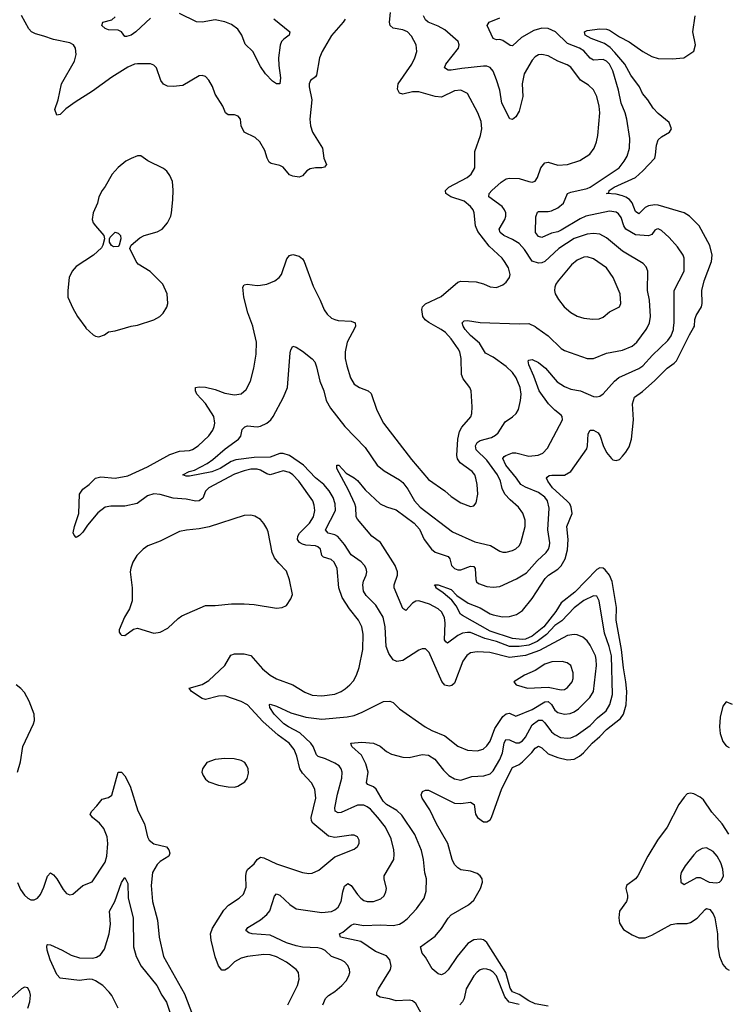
# Model space of a CAD drawing. Header units: inches. Extents: x 2143765 to 2212928, y 878963 to 1017374.
# Tile 223 of 256: x 2153200 to 2157572, y 995814 to 1001906. Entities that reach past the tile are written whole.
import ezdxf

# ---------------------------------------------------------------- set-up
doc = ezdxf.new("R2010")
doc.units = ezdxf.units.IN
doc.header["$MEASUREMENT"] = 0
doc.layers.add('C1050', color=7, linetype='Continuous')
doc.layers.add('C1959', color=7, linetype='Continuous')

msp = doc.modelspace()

# ---------------------------------------------------------------- linework, layer by layer
at = {"layer": 'C1050', "color": 5}
for points, elevation in [([(2155212.9, 1001910), (2155200.9, 1001890), (2155130, 1001808.3), (2155072.1, 1001710), (2155055.9, 1001670), (2155036.9, 1001563.1), (2155030, 1001552), (2154999.3, 1001530), (2154990.3, 1001510), (2154990.3, 1001489.7), (2155008.2, 1001410), (2154995.5, 1001290), (2154998.5, 1001250), (2155011.8, 1001210), (2155074, 1001110), (2155081.5, 1001050), (2155098.4, 1001010), (2155086.7, 1000993.3), (2155070, 1000988.7), (2155030, 1000989.8), (2154997.2, 1000982.8), (2154976.4, 1000970), (2154950, 1000939.6), (2154930, 1000931.2), (2154890, 1000937.2), (2154870, 1000946.9), (2154830, 1000993.7), (2154810, 1001004.4), (2154756.4, 1001016.4), (2154744.6, 1001024.6), (2154731, 1001050), (2154716.2, 1001096.2), (2154686.9, 1001150), (2154657, 1001177), (2154588, 1001210), (2154569.8, 1001249.8), (2154566.3, 1001290), (2154551.8, 1001310), (2154530, 1001317.4), (2154490, 1001317), (2154472.7, 1001330), (2154457.6, 1001370), (2154410, 1001446), (2154392.5, 1001492.5), (2154370.7, 1001530.7), (2154350, 1001553.6), (2154330, 1001561.6), (2154310, 1001558.7), (2154210, 1001497.7), (2154150, 1001492.4), (2154115.4, 1001495.4), (2154090, 1001507.3), (2154073, 1001530), (2154047.3, 1001607.3), (2154030, 1001623.6), (2154010, 1001632.6), (2153930, 1001633.5), (2153910, 1001629.8), (2153870, 1001611.6), (2153771.3, 1001550), (2153650, 1001462.8), (2153543.6, 1001396.4), (2153486.5, 1001353.5), (2153450, 1001318.4), (2153430, 1001316), (2153418, 1001350), (2153439.2, 1001410), (2153459.4, 1001510), (2153539.8, 1001650), (2153550.7, 1001690), (2153546.4, 1001730), (2153534, 1001750), (2153510, 1001763.2), (2153410, 1001783.2), (2153350, 1001804.8), (2153297.4, 1001817.4), (2153272.5, 1001830), (2153257.2, 1001850), (2153212.1, 1001932.1)], 380), ([(2154010, 1001915.1), (2153918.4, 1001830), (2153890, 1001809.7), (2153862, 1001802), (2153850, 1001802.7), (2153829.5, 1001830), (2153810, 1001840.4), (2153750, 1001843.5), (2153730, 1001852), (2153709.2, 1001870), (2153715.3, 1001890), (2153770, 1001904.9), (2153790, 1001923)], 360), ([(2154771.6, 1001911.6), (2154872.2, 1001830), (2154868.2, 1001810), (2154833.7, 1001786.3), (2154820.3, 1001770), (2154811.3, 1001748.7), (2154802, 1001670), (2154803.2, 1001623.2), (2154814.5, 1001545.5), (2154810, 1001509.3), (2154790, 1001509.6), (2154765.2, 1001525.2), (2154720.7, 1001570), (2154690, 1001617), (2154643.1, 1001710), (2154595.2, 1001755.2), (2154573.7, 1001810), (2154550, 1001846.3), (2154510, 1001876.9), (2154470, 1001892.8), (2154410, 1001904.7), (2154330, 1001891.5), (2154293.6, 1001893.6), (2154190, 1001943.7)], 360), ([(2155790, 1000000), (2155731.6, 1000031.6), (2155709.1, 1000049.1), (2155694.9, 1000070), (2155687.5, 1000112.5), (2155693.1, 1000130), (2155710, 1000147.9), (2155807.2, 1000192.8), (2155910, 1000281.8), (2155930, 1000288.1), (2156023.7, 1000283.7), (2156070, 1000271.7), (2156110, 1000254), (2156150, 1000248.7), (2156190, 1000266), (2156210, 1000282), (2156229.5, 1000310), (2156234.5, 1000330), (2156223.5, 1000370), (2156200.4, 1000410), (2156184.4, 1000430), (2156103.7, 1000503.7), (2156035, 1000595), (2156019.3, 1000630), (2156012.8, 1000710), (2156004.9, 1000730), (2155989.9, 1000750), (2155950, 1000783.6), (2155866.6, 1000810), (2155836, 1000830), (2155833.7, 1000850), (2155856, 1000870), (2155968.3, 1000930), (2155992.6, 1000950), (2156015.8, 1000990), (2156016, 1001090), (2156051.3, 1001188.7), (2156058.6, 1001230), (2156055.3, 1001275.3), (2156034.2, 1001330), (2155971.6, 1001450), (2155930, 1001469.7), (2155890, 1001466.2), (2155810, 1001427), (2155770, 1001429.8), (2155670, 1001459.1), (2155630, 1001459.4), (2155570, 1001445.1), (2155550, 1001451.6), (2155536.8, 1001476.8), (2155542.5, 1001510), (2155627, 1001630), (2155645.8, 1001670), (2155657.6, 1001710), (2155652.1, 1001750), (2155623.3, 1001803.3), (2155599.7, 1001830), (2155570, 1001844.1), (2155510, 1001854), (2155492.8, 1001870), (2155487.7, 1001890), (2155494.5, 1001950)], 380), ([(2157081.8, 1000000), (2157096.8, 1000030), (2157103.4, 1000070), (2157096.8, 1000170), (2157083.9, 1000230), (2157086.2, 1000350), (2157076.6, 1000376.6), (2157057, 1000397), (2156930, 1000473.6), (2156830, 1000555.5), (2156790, 1000579), (2156750, 1000583.4), (2156710, 1000579.2), (2156630, 1000551.6), (2156535.8, 1000490), (2156450, 1000410.5), (2156430, 1000401.1), (2156410, 1000398.5), (2156370, 1000411.3), (2156323.7, 1000483.7), (2156290, 1000520.5), (2156250, 1000546.5), (2156194.5, 1000570), (2156171.7, 1000590), (2156166.2, 1000610), (2156202.5, 1000670), (2156207.9, 1000690), (2156207, 1000710), (2156199.8, 1000730), (2156185.3, 1000750), (2156101.7, 1000810), (2156103.9, 1000830), (2156120.3, 1000850), (2156178.8, 1000901.2), (2156210, 1000920.6), (2156230, 1000926.2), (2156290, 1000923.8), (2156350, 1000903.8), (2156370, 1000901.3), (2156390, 1000907.6), (2156403.9, 1000930), (2156424.4, 1000990), (2156450, 1001020.2), (2156470, 1001024.5), (2156530, 1001005.4), (2156589, 1001010), (2156665.4, 1001034.6), (2156726.7, 1001073.3), (2156754, 1001110), (2156768.8, 1001151.2), (2156776.1, 1001190), (2156789.7, 1001330.3), (2156785.6, 1001370), (2156771.2, 1001431.2), (2156750, 1001471.2), (2156720, 1001500), (2156670, 1001531), (2156610, 1001611.8), (2156586.5, 1001626.5), (2156529.2, 1001649.2), (2156470, 1001683.1), (2156430, 1001691), (2156410, 1001688.6), (2156390, 1001676.4), (2156370, 1001655.4), (2156321.2, 1001570), (2156308.4, 1001510), (2156312.1, 1001430), (2156290, 1001339.6), (2156270, 1001304), (2156250, 1001288.3), (2156232.7, 1001292.7), (2156182.5, 1001390), (2156170.6, 1001469.4), (2156150, 1001534.7), (2156130, 1001588.2), (2156111, 1001611), (2156090, 1001617.4), (2156070, 1001617.5), (2155935.6, 1001604.4), (2155870, 1001592.9), (2155850, 1001594.5), (2155827.7, 1001607.7), (2155837.2, 1001630), (2155914.4, 1001730), (2155919.3, 1001750), (2155912.8, 1001770), (2155830, 1001842.5), (2155790, 1001865.4), (2155728, 1001890), (2155710, 1001904.4), (2155698.7, 1001930)], 360), ([(2157245.8, 1000000), (2157249.9, 1000030), (2157249.8, 1000230), (2157310.8, 1000350), (2157310.8, 1000430), (2157304.7, 1000450), (2157270, 1000500.5), (2157218.5, 1000558.5), (2157170, 1000602.6), (2157150, 1000612.4), (2157142.8, 1000610), (2157130, 1000602.9), (2157110, 1000577.7), (2157090, 1000568.2), (2157010, 1000575.2), (2156950, 1000610.7), (2156938.3, 1000630), (2156921.6, 1000681.6), (2156904.8, 1000704.8), (2156890, 1000715.5), (2156850, 1000721.9), (2156702.4, 1000690), (2156666.6, 1000673.4), (2156550, 1000603.1), (2156530, 1000593.6), (2156490, 1000584.4), (2156430, 1000559.3), (2156410, 1000564), (2156392.2, 1000590), (2156393.4, 1000686.6), (2156404.4, 1000715.6), (2156410, 1000719.5), (2156470, 1000719.3), (2156490, 1000723.5), (2156530, 1000742), (2156565, 1000770), (2156589.9, 1000830.1), (2156610, 1000838.5), (2156710, 1000860.7), (2156730, 1000870.1), (2156908.7, 1000990), (2156940.3, 1001030), (2156958, 1001062), (2156972.1, 1001110), (2156975.4, 1001170), (2156955.4, 1001290), (2156945.4, 1001330), (2156921.4, 1001390), (2156905.2, 1001470), (2156870.4, 1001590), (2156850, 1001629.8), (2156830, 1001649.8), (2156810, 1001659.2), (2156750, 1001655.9), (2156740.7, 1001660.7), (2156730, 1001667.4), (2156690, 1001714), (2156663.1, 1001730), (2156590, 1001758.9), (2156514.3, 1001830), (2156470, 1001851.7), (2156430, 1001853.9), (2156380.8, 1001839.2), (2156304.6, 1001795.4), (2156250, 1001745.1), (2156234.4, 1001745.6), (2156190, 1001777.4), (2156170, 1001783.1), (2156150, 1001781.7), (2156128.8, 1001788.8), (2156093.3, 1001870), (2156105.1, 1001890), (2156170, 1001917.5)], 340), ([(2157369.6, 1000000), (2157375.8, 1000010), (2157377.4, 1000050), (2157384.5, 1000075.5), (2157417.4, 1000130), (2157422.9, 1000150), (2157419.8, 1000230), (2157435.2, 1000290), (2157480.3, 1000410), (2157484.2, 1000450), (2157469.3, 1000509.3), (2157403.5, 1000630), (2157343.1, 1000690), (2157311, 1000711), (2157150, 1000758.5), (2157130, 1000761.1), (2157090, 1000754.9), (2157070, 1000743.6), (2157030, 1000705.3), (2157010, 1000719.7), (2156990, 1000772.3), (2156972.5, 1000792.5), (2156950, 1000807.4), (2156930, 1000817.1), (2156890, 1000826.7), (2156829.8, 1000829.8), (2156845.4, 1000834.6), (2156847.4, 1000850), (2156877.7, 1000870), (2157010.2, 1000929.8), (2157054.6, 1000970), (2157128.6, 1001050), (2157134.5, 1001070), (2157138.9, 1001130), (2157150, 1001162.8), (2157170, 1001180.5), (2157219.3, 1001210), (2157231.6, 1001230), (2157218.7, 1001270), (2157150, 1001326), (2157118.3, 1001358.3), (2157085.6, 1001410), (2157052.9, 1001450), (2157034.1, 1001490), (2156981.7, 1001561.7), (2156943.1, 1001630), (2156882.2, 1001702.2), (2156852.9, 1001732.9), (2156818.4, 1001758.4), (2156735.1, 1001790), (2156699.1, 1001810), (2156694, 1001830), (2156710, 1001838.5), (2156790, 1001848.8), (2156830, 1001846.5), (2156850, 1001840.8), (2156910, 1001799.8), (2156970, 1001769.2), (2157054.6, 1001710), (2157110, 1001678.9), (2157150, 1001665.2), (2157236.8, 1001663.2), (2157308, 1001670), (2157370, 1001711), (2157381.6, 1001750), (2157364, 1001830), (2157379.3, 1001930)], 320), ([(2153854.4, 1000000), (2153890, 1000010.4), (2153930, 1000015.3), (2154030.9, 1000049.1), (2154066.6, 1000070), (2154087.3, 1000090), (2154110, 1000127.3), (2154117.7, 1000150), (2154112, 1000210), (2154085.7, 1000270), (2154008.3, 1000348.3), (2153933.2, 1000393.2), (2153920.5, 1000410), (2153881.2, 1000490), (2153889.4, 1000510.6), (2153943.6, 1000556.4), (2153969.7, 1000570.3), (2154050, 1000593.4), (2154082, 1000610), (2154114.7, 1000650), (2154134.7, 1000690), (2154138.9, 1000710), (2154148.6, 1000791.4), (2154149.8, 1000850.2), (2154144.7, 1000904.7), (2154130, 1000942), (2154110, 1000969.6), (2154090, 1000986), (2153993.1, 1001033.1), (2153950, 1001063.7), (2153930, 1001064.5), (2153890, 1001047.6), (2153857.3, 1001030), (2153810, 1000992.3), (2153773, 1000950), (2153730, 1000873.2), (2153710.6, 1000850), (2153690.6, 1000810), (2153681.3, 1000770), (2153655.3, 1000710), (2153648.9, 1000670), (2153654.9, 1000650), (2153668.7, 1000630), (2153721, 1000570), (2153726, 1000550), (2153714, 1000510), (2153706.4, 1000493.6), (2153657.3, 1000450), (2153550, 1000378.9), (2153524.9, 1000350), (2153506, 1000310), (2153497.6, 1000230), (2153499.1, 1000190), (2153530, 1000120.7), (2153558, 1000070), (2153608.6, 1000000)], 420), ([(2154645.4, 1000000), (2154643.1, 1000010), (2154612.2, 1000092.2), (2154586.6, 1000190), (2154581.3, 1000250), (2154590, 1000264.9), (2154608, 1000270), (2154670, 1000261.7), (2154690, 1000263.1), (2154730, 1000270.3), (2154779.5, 1000290), (2154805.6, 1000310), (2154819.7, 1000330), (2154853.8, 1000426.2), (2154870, 1000446), (2154890, 1000454), (2154930, 1000443), (2154950, 1000426), (2154959.6, 1000410), (2155016.7, 1000256.7), (2155059.7, 1000170), (2155083.6, 1000110), (2155103, 1000083), (2155130, 1000059.6), (2155150.2, 1000050.2), (2155170, 1000044.5), (2155250, 1000040.7), (2155275.3, 1000030), (2155278.5, 1000010), (2155273.3, 1000000)], 380), ([(2155949.2, 1000000), (2155943.1, 1000010), (2155937.6, 1000030), (2155950, 1000042.4), (2155970, 1000044.4), (2156050, 1000033), (2156290, 1000023.6), (2156350, 1000025.5), (2156390, 1000006.9), (2156399.7, 1000000)], 360)]:
    msp.add_lwpolyline(points, dxfattribs=dict(at, elevation=elevation))
for points, elevation in [([(2153781.2, 1000501.2), (2153768.7, 1000508.7), (2153755.3, 1000530), (2153755.3, 1000550), (2153760.2, 1000559.8), (2153790, 1000590.8), (2153810, 1000584.7), (2153824.7, 1000570), (2153826, 1000550), (2153816, 1000510), (2153810, 1000502)], 420), ([(2156710, 1000438.2), (2156690, 1000436.1), (2156650, 1000418), (2156614.6, 1000390), (2156531.8, 1000290), (2156517, 1000270), (2156510.3, 1000250), (2156508.8, 1000230), (2156513.4, 1000210), (2156533.7, 1000173.7), (2156568.4, 1000128.4), (2156610, 1000095.3), (2156650, 1000072), (2156690, 1000058.9), (2156746.7, 1000053.3), (2156785.1, 1000054.9), (2156810, 1000064.4), (2156850, 1000097.6), (2156911.5, 1000130), (2156919.7, 1000150), (2156914.5, 1000210), (2156871.3, 1000311.3), (2156830, 1000369.7), (2156750, 1000427.2)], 380)]:
    msp.add_lwpolyline(points, close=True, dxfattribs=dict(at, elevation=elevation))
at = {"layer": 'C1959', "color": 5}
for points, elevation in [([(2154859.7, 995810), (2154918.2, 995930), (2154929.7, 995970), (2154924.4, 996010), (2154910, 996029.6), (2154850, 996074.2), (2154790, 996107.1), (2154750, 996119.8), (2154710, 996122.9), (2154609.3, 996110.7), (2154570, 996100.4), (2154530, 996076.3), (2154490, 996036.9), (2154470, 996025.1), (2154450, 996026.3), (2154430, 996052), (2154408.7, 996108.7), (2154383.9, 996210), (2154380.2, 996250), (2154393.8, 996286.2), (2154463.7, 996396.3), (2154492.8, 996427.2), (2154558, 996470), (2154584.2, 996495.8), (2154600.6, 996539.4), (2154599.8, 996610), (2154604, 996636), (2154612.2, 996650), (2154650, 996683.9), (2154670, 996710.2), (2154690, 996724.5), (2154710, 996721), (2154790, 996682.5), (2154950, 996630.3), (2154990, 996624.2), (2155010, 996626), (2155050, 996643.7), (2155150, 996726.3), (2155270, 996774.4), (2155290, 996790.8), (2155299.6, 996810), (2155300.5, 996830), (2155290.9, 996850.9), (2155270, 996860.5), (2155250, 996861.1), (2155150, 996845.3), (2155110, 996853.8), (2155014, 996934), (2155004.7, 996950), (2155002.5, 996970), (2155031.4, 997090), (2155025.3, 997145.3), (2155005.4, 997185.4), (2154950, 997244.1), (2154933.7, 997270), (2154915.2, 997350), (2154899.1, 997390), (2154867.2, 997430), (2154800.1, 997480.1), (2154703.7, 997563.7), (2154610, 997667.2), (2154570, 997688.4), (2154470, 997722.8), (2154430, 997721.6), (2154350, 997700.7), (2154330, 997706.8), (2154262.7, 997750), (2154249, 997770), (2154330, 997793.4), (2154370, 997816.8), (2154468.7, 997910), (2154506.5, 997973.5), (2154530, 997981.5), (2154590, 997982.2), (2154630, 997971.3), (2154702.9, 997890), (2154750, 997850.2), (2154790, 997828.3), (2154890, 997790.2), (2154965.2, 997745.2), (2155010, 997727.2), (2155070, 997723), (2155150, 997733.7), (2155189.7, 997750), (2155214.4, 997765.6), (2155243.5, 997790), (2155264.7, 997815.3), (2155284.1, 997850), (2155301.1, 997898.9), (2155323.7, 998010), (2155324.5, 998104.5), (2155317, 998150), (2155296.5, 998190), (2155240.9, 998260.9), (2155194.3, 998330), (2155175.6, 998390), (2155163.4, 998510), (2155145.3, 998550), (2155126.5, 998566.5), (2155080.5, 998580.5), (2155070.5, 998590.5), (2155060.6, 998630), (2155044.9, 998644.9), (2155030, 998650.9), (2154970, 998655.1), (2154950, 998660.6), (2154930.4, 998670.4), (2154918.5, 998690), (2154921.2, 998710), (2154932.2, 998730), (2154992.4, 998790), (2155017.4, 998830), (2155026.3, 998870), (2155022.9, 998902.9), (2155013.7, 998930), (2154927.2, 999050), (2154890, 999089.8), (2154870, 999104.3), (2154830, 999114.6), (2154750, 999089.9), (2154730, 999095.7), (2154690, 999119.4), (2154670, 999124.9), (2154630, 999124.3), (2154590, 999115.4), (2154530, 999093.7), (2154371.1, 999010), (2154350.1, 998989.9), (2154334, 998946), (2154311.1, 998928.9), (2154290, 998927.3), (2154230, 998938.6), (2154150, 998945.6), (2154070, 998969.1), (2154030, 998972.5), (2153990, 998960.2), (2153926.6, 998913.4), (2153850, 998895.8), (2153763.3, 998896.7), (2153730, 998890.5), (2153684.4, 998855.6), (2153620.8, 998779.2), (2153590, 998734.7), (2153570, 998713.6), (2153550, 998702.7), (2153536.6, 998716.6), (2153531.9, 998731.9), (2153538.9, 998770), (2153566.6, 998850), (2153569.8, 998970), (2153590, 999000.9), (2153629.9, 999030.1), (2153670, 999070.3), (2153702.2, 999077.8), (2153790, 999070.2), (2153870, 999083.2), (2153990, 999138.4), (2154130, 999215.3), (2154190, 999236.3), (2154250, 999240.2), (2154270, 999246.8), (2154304, 999270), (2154369.8, 999330.2), (2154394.5, 999365.5), (2154403.5, 999390), (2154407.3, 999410), (2154401, 999450), (2154350.3, 999530.3), (2154297.2, 999590), (2154287.2, 999610), (2154287.3, 999630), (2154310, 999635), (2154350, 999631.5), (2154410, 999617.1), (2154470, 999595.3), (2154530, 999584.5), (2154570, 999590.3), (2154601.8, 999618.2), (2154627.4, 999670), (2154649.8, 999750.2), (2154662.8, 999837.2), (2154665.5, 999910), (2154645.4, 1000000)], 380), ([(2153608.6, 1000000), (2153610, 999998), (2153655.5, 999955.5), (2153668.3, 999948.3), (2153690, 999944.7), (2153724.3, 999955.7), (2153750, 999975.3), (2153790, 999981.3), (2153854.4, 1000000)], 420), ([(2155075.6, 995810), (2155092.2, 995850), (2155110.6, 995869.4), (2155150, 995893.6), (2155192.4, 995930), (2155220, 995960), (2155237.2, 995990), (2155242.2, 996010), (2155240.4, 996030), (2155230, 996054), (2155210, 996076.9), (2155186.6, 996090), (2155130, 996109.8), (2155090, 996147.6), (2155070, 996157.7), (2155044.3, 996164.3), (2154950, 996167.6), (2154910, 996175.7), (2154850, 996195), (2154750, 996241.8), (2154639, 996250), (2154617, 996257), (2154599.5, 996270), (2154611.6, 996290), (2154690, 996337.7), (2154730, 996370.2), (2154746.8, 996393.2), (2154777.2, 996482.7), (2154790, 996498.4), (2154810, 996488.8), (2154870.7, 996430.7), (2154910, 996405.2), (2155070, 996382.5), (2155130, 996389.2), (2155150, 996398.5), (2155170, 996415.6), (2155189.9, 996450.1), (2155199.5, 996510), (2155210, 996544.4), (2155230, 996560.9), (2155250, 996548.9), (2155290, 996493.8), (2155310, 996471.4), (2155330, 996457.3), (2155350, 996450.2), (2155390, 996449.2), (2155434.2, 996465.8), (2155454.5, 996485.5), (2155465.7, 996510), (2155469.7, 996530.3), (2155455.3, 996590), (2155455.6, 996610), (2155514.2, 996710), (2155517.4, 996742.6), (2155514.4, 996770), (2155497.8, 996837.8), (2155462.4, 996910), (2155416.5, 996970), (2155370, 997021.7), (2155350, 997036.5), (2155330, 997045.4), (2155290, 997045.6), (2155190, 996999.9), (2155170, 996998), (2155151.1, 997010), (2155149.9, 997030), (2155165.9, 997114.1), (2155193.9, 997213.9), (2155195.8, 997250), (2155190, 997271.8), (2155177.4, 997290), (2155150, 997306.6), (2155092.7, 997332.7), (2155046.6, 997346.6), (2155037.4, 997357.4), (2155015.6, 997410), (2155001.1, 997430), (2154933.4, 997493.4), (2154862.3, 997530), (2154835, 997550), (2154774.8, 997610), (2154747.2, 997650), (2154745.2, 997670), (2154750, 997671.8), (2154790, 997658.2), (2154878.2, 997618.2), (2154970, 997590.8), (2155070, 997578.1), (2155226.5, 997593.5), (2155270, 997601.8), (2155319.2, 997620.8), (2155450, 997688.4), (2155490, 997690.4), (2155510, 997680.4), (2155550, 997643.1), (2155708.7, 997530), (2155750, 997507.5), (2155830, 997474.9), (2155910, 997411.5), (2155970, 997387.1), (2156030, 997381.8), (2156066.6, 997393.4), (2156090, 997412.9), (2156110, 997442.6), (2156140, 997520), (2156190, 997595.1), (2156210, 997611.5), (2156230, 997614.4), (2156270, 997597.7), (2156370, 997639.1), (2156450, 997686.2), (2156470, 997688.4), (2156489.5, 997670), (2156510, 997633.7), (2156530, 997619.2), (2156570, 997608.8), (2156606.5, 997613.5), (2156630, 997622.7), (2156657.3, 997642.7), (2156728.2, 997711.8), (2156750.6, 997750), (2156768.7, 997910), (2156767.6, 997947.6), (2156761.9, 997970), (2156730, 998035.1), (2156710, 998062.7), (2156684.9, 998084.9), (2156650, 998100.8), (2156630, 998102.9), (2156590, 998095), (2156416.3, 998003.7), (2156330, 997973), (2156230, 997960.3), (2156109, 997990), (2156030, 997995), (2155990, 997987.7), (2155967, 997973), (2155942.5, 997937.5), (2155890, 997801.3), (2155873.5, 997786.5), (2155857.3, 997782.7), (2155830, 997788.8), (2155811.5, 997811.5), (2155733.6, 997990), (2155710, 998012.8), (2155690, 998014), (2155670, 998005.4), (2155570, 997940.4), (2155534.3, 997934.3), (2155510, 997945.1), (2155483.6, 997983.6), (2155467.9, 998027.9), (2155461.5, 998150), (2155449.3, 998209.3), (2155404, 998284), (2155343.2, 998343.2), (2155327.6, 998370), (2155322.3, 998410), (2155327.2, 998432.8), (2155344.5, 998470), (2155348.7, 998490), (2155344.2, 998510), (2155333.3, 998530), (2155312.3, 998552.3), (2155250, 998594.6), (2155210, 998659.3), (2155168.1, 998708.1), (2155150, 998718.6), (2155109.6, 998730), (2155092.8, 998750), (2155153.1, 998870), (2155152.8, 998910), (2155138.7, 998950), (2155115.6, 998990), (2155082.5, 999030), (2155030, 999070.5), (2154956.7, 999150), (2154870, 999209.4), (2154830, 999222.7), (2154810, 999220.9), (2154750, 999199.6), (2154650, 999196.3), (2154538.2, 999181.8), (2154508.1, 999171.9), (2154440.2, 999130), (2154390, 999107.6), (2154250, 999082.4), (2154230, 999082), (2154209.2, 999090), (2154248.7, 999110), (2154281, 999119), (2154360.4, 999159.6), (2154395.7, 999184.3), (2154470.7, 999250), (2154554.8, 999310), (2154568.9, 999330), (2154576.4, 999370), (2154592.5, 999387.5), (2154610, 999393.7), (2154670, 999386), (2154689.8, 999390.2), (2154729.6, 999410), (2154753.7, 999430), (2154768.6, 999450), (2154833, 999570), (2154856.9, 999630), (2154874.5, 999845.5), (2154877.6, 999862.4), (2154890, 999886), (2154910, 999880.7), (2154950, 999854.9), (2155010, 999808.4), (2155025.3, 999790), (2155037.2, 999757.2), (2155057.5, 999670), (2155082.3, 999610), (2155097.3, 999550), (2155123.1, 999503.1), (2155211.7, 999390), (2155338.1, 999258.1), (2155411.6, 999150), (2155454.7, 999114.7), (2155550, 999058.2), (2155570, 999041.6), (2155601.4, 999001.4), (2155643.5, 998930), (2155678.8, 998890), (2155877.4, 998737.4), (2156015.9, 998675.9), (2156112.1, 998652.1), (2156170, 998616.9), (2156190, 998612.4), (2156210, 998611.3), (2156250, 998621.3), (2156270, 998631.6), (2156289.8, 998650.2), (2156299.8, 998670), (2156327.9, 998770), (2156327, 998810), (2156312.4, 998852.4), (2156287.1, 998890), (2156234.5, 998934.5), (2156200.7, 998970), (2156184.8, 999004.8), (2156174.1, 999050), (2156155.3, 999090), (2156090, 999181.4), (2156024.8, 999244.8), (2156020.4, 999270), (2156029.6, 999290.4), (2156050, 999303.1), (2156118.8, 999321.2), (2156144.5, 999335.5), (2156159.8, 999350), (2156202.7, 999417.3), (2156250, 999448.5), (2156271.6, 999468.4), (2156286, 999494), (2156298.9, 999550), (2156301.6, 999590), (2156296.2, 999630), (2156272.3, 999690), (2156250, 999722.5), (2156210, 999759.5), (2156130, 999817.3), (2156082, 999842), (2156045.4, 999905.4), (2155990, 999952.7), (2155955.3, 999990), (2155949.2, 1000000)], 360), ([(2155697.2, 995737.2), (2155650, 995819.7), (2155630, 995836), (2155610, 995839.8), (2155530, 995835.6), (2155488.1, 995848.1), (2155430, 995858), (2155409.6, 995870), (2155409.7, 995890), (2155419.8, 995910), (2155493.8, 996030), (2155497.8, 996050), (2155489.7, 996090), (2155470, 996113.8), (2155401.6, 996141.6), (2155310, 996202.1), (2155184.5, 996230), (2155179.3, 996250), (2155199.5, 996260.5), (2155250, 996302.9), (2155270, 996312.2), (2155330, 996301), (2155430, 996306.1), (2155510, 996300.8), (2155549.6, 996310), (2155570, 996321.6), (2155596.8, 996343.2), (2155655.6, 996404.4), (2155703, 996470), (2155714.8, 996514.8), (2155717.2, 996590), (2155707.5, 996627.5), (2155698.7, 996710), (2155686.6, 996766.6), (2155644, 996864), (2155564.6, 996984.6), (2155533.2, 997013.2), (2155469.8, 997050), (2155449.9, 997070), (2155406, 997145.9), (2155390, 997159.4), (2155354.8, 997174.8), (2155345.4, 997185.4), (2155355.4, 997250), (2155342.2, 997302.2), (2155314.6, 997354.6), (2155255.6, 997410), (2155249.4, 997430), (2155316.5, 997436.5), (2155390, 997429.1), (2155430, 997411.2), (2155470, 997379.1), (2155501.3, 997361.3), (2155570, 997342.4), (2155610, 997342), (2155690, 997360.2), (2155730, 997356.5), (2155769, 997330), (2155822, 997262), (2155854.6, 997230), (2155890, 997208.2), (2155930, 997201.6), (2155996.6, 997223.4), (2156072, 997228), (2156110, 997239.7), (2156130, 997258.6), (2156171.4, 997328.6), (2156188, 997370), (2156197.3, 997430), (2156207.2, 997452.8), (2156230, 997451.4), (2156270, 997431.4), (2156290, 997431.6), (2156310, 997444.8), (2156330, 997467.8), (2156370, 997543.2), (2156410, 997572), (2156431.6, 997571.6), (2156450, 997554.8), (2156490, 997499.3), (2156510, 997483.2), (2156545.8, 997465.8), (2156590, 997459.8), (2156610, 997462.7), (2156643.2, 997476.8), (2156730, 997538.4), (2156773.9, 997586.1), (2156828.1, 997630), (2156850.9, 997669.1), (2156868.5, 997730), (2156861.3, 997970), (2156847.8, 998027.8), (2156818.5, 998110), (2156785.3, 998310), (2156770, 998338.7), (2156750, 998341.5), (2156690, 998313.4), (2156630, 998267.1), (2156553.5, 998186.5), (2156510, 998157), (2156458.8, 998101.2), (2156400.7, 998059.3), (2156350, 998037), (2156290, 998027.4), (2156230, 998028.8), (2156150, 998058.8), (2156078, 998078), (2155990, 998113.5), (2155970, 998115.4), (2155939.5, 998110), (2155910, 998096.1), (2155847.9, 998047.9), (2155835.7, 998055.7), (2155828.3, 998070), (2155831.9, 998171.9), (2155828, 998208), (2155810, 998241.5), (2155790, 998260.7), (2155735.1, 998290), (2155670, 998310.7), (2155650, 998308.8), (2155630, 998295.3), (2155590, 998249.7), (2155570, 998262.9), (2155517, 998390), (2155516.2, 998410), (2155538.2, 998470), (2155538.5, 998490), (2155523.5, 998530), (2155431.7, 998671.7), (2155379.7, 998710), (2155290, 998816.2), (2155282.7, 998830), (2155278.9, 998890), (2155273.5, 998910), (2155235.2, 998995.2), (2155162, 999130), (2155162, 999150), (2155174.8, 999150), (2155220.5, 999100.5), (2155270, 999071.6), (2155290, 999054.6), (2155337.2, 998997.2), (2155430, 998911.5), (2155470, 998891.2), (2155530, 998873.2), (2155639.8, 998790), (2155673.3, 998753.3), (2155701.7, 998690), (2155747.2, 998630), (2155770.6, 998610.6), (2155850, 998584.6), (2155861.3, 998570), (2155872.4, 998530), (2155890, 998511.4), (2155910, 998502.7), (2155930, 998503), (2155990, 998524.3), (2156010, 998522.6), (2156017.1, 998510), (2156021.6, 998441.6), (2156027.3, 998427.3), (2156037.8, 998417.8), (2156090, 998398.6), (2156130, 998394.2), (2156170, 998398.6), (2156273.4, 998446.6), (2156336.3, 998483.7), (2156402.5, 998557.5), (2156457.6, 998610), (2156471.5, 998630), (2156477.5, 998650), (2156479.1, 998670), (2156468, 998750), (2156476.4, 998883.6), (2156464.7, 998930), (2156450, 998951.3), (2156410, 998981.6), (2156330, 999012.6), (2156301, 999030), (2156273.6, 999070), (2156207.3, 999150), (2156189.1, 999190), (2156196.9, 999203.1), (2156207.3, 999210), (2156250, 999225.6), (2156270, 999225.4), (2156350, 999205.5), (2156408.2, 999211.8), (2156436, 999224), (2156464.5, 999255.5), (2156557.6, 999430), (2156555.6, 999450), (2156550, 999458.7), (2156510, 999490.8), (2156471.7, 999530), (2156413.8, 999610), (2156380.9, 999700.9), (2156349.1, 999770), (2156345.7, 999794.3), (2156350, 999799.3), (2156370, 999803.6), (2156410, 999784.7), (2156452.4, 999750), (2156525.8, 999665.8), (2156570, 999635.8), (2156610, 999620.7), (2156670.1, 999610.1), (2156750, 999575.6), (2156770, 999573.4), (2156790, 999577.6), (2156810, 999590.3), (2156880.9, 999670), (2156907, 999693), (2157030, 999748.1), (2157055.2, 999764.8), (2157114.6, 999830), (2157210, 999920.7), (2157230.6, 999950), (2157244.5, 999990), (2157245.8, 1000000)], 340), ([(2155273.3, 1000000), (2155226.8, 999910), (2155213, 999850), (2155214.2, 999810), (2155223.9, 999763.9), (2155246.9, 999690), (2155270, 999650.4), (2155303, 999630), (2155355.5, 999610), (2155373.9, 999593.9), (2155410, 999490.6), (2155451.6, 999410), (2155624.9, 999184.9), (2155730, 999061.7), (2155830, 998990.3), (2155870, 998955.6), (2155930, 998916), (2155990, 998894.4), (2156010, 998897.3), (2156023.9, 998916.1), (2156034.5, 998970), (2156030.9, 999029.1), (2156022.4, 999070), (2156015.1, 999090), (2156000.4, 999110), (2155925, 999165), (2155909.3, 999189.3), (2155904.5, 999210), (2155910.6, 999310), (2155921.7, 999358.3), (2155935.7, 999384.3), (2155990.7, 999449.3), (2155997.2, 999470), (2155999.8, 999510), (2155992.8, 999610), (2155985.1, 999630), (2155943.2, 999683.2), (2155932.9, 999710), (2155930.7, 999810), (2155922.9, 999850), (2155913.8, 999870), (2155870, 999930.8), (2155833.8, 999970), (2155808.5, 999990), (2155790, 1000000)], 380), ([(2156470, 995802.8), (2156390, 995817.2), (2156350, 995836.1), (2156290, 995875.3), (2156250, 995890.7), (2156233.9, 995913.9), (2156208.1, 996010), (2156090, 996195.9), (2156070, 996212.8), (2156050, 996216.7), (2156010, 996212.3), (2155971.9, 996190), (2155906.3, 996110), (2155850, 996027.1), (2155830, 996006.9), (2155810, 995996.9), (2155790, 996002.6), (2155752.9, 996032.9), (2155710, 996105.2), (2155689.2, 996130), (2155679.3, 996170), (2155770, 996236.2), (2155810, 996283.5), (2155850, 996347.5), (2155870, 996367.2), (2155976.4, 996430), (2156010, 996459.1), (2156051.3, 996530), (2156064.4, 996570), (2156060.7, 996590), (2156050, 996608.2), (2156030, 996622.9), (2155990, 996638.4), (2155930, 996646.9), (2155910, 996658.3), (2155890, 996679.3), (2155875.8, 996710), (2155848.3, 996810), (2155778.8, 996930), (2155736.8, 997016.8), (2155690.6, 997090), (2155683.5, 997110), (2155691.5, 997130), (2155710, 997139.7), (2155730, 997139.3), (2155890, 997058.3), (2155930, 997056.4), (2155990, 997065.4), (2156012.3, 997050), (2156019.7, 996990), (2156031.7, 996970), (2156070, 996943.9), (2156090, 996942.4), (2156110, 996954.6), (2156118.6, 996970), (2156182.4, 997150), (2156250, 997279), (2156290, 997298.5), (2156310, 997314.8), (2156368.7, 997371.3), (2156390, 997398), (2156410, 997410.2), (2156430, 997401), (2156470, 997363.5), (2156530, 997340.8), (2156590, 997327.6), (2156630, 997331.3), (2156664.4, 997350), (2156689.1, 997370), (2156741.1, 997430), (2156790, 997471.3), (2156830, 997514), (2156917.9, 997582.1), (2156935, 997610), (2156952.3, 997667.7), (2156956.6, 997750), (2156950.8, 997810), (2156934.9, 997894.9), (2156923.1, 998010), (2156890.6, 998190), (2156892.3, 998270), (2156866.4, 998430), (2156848.9, 998468.9), (2156822.7, 998502.7), (2156810, 998511.6), (2156790, 998514.1), (2156770, 998505), (2156635, 998365), (2156550, 998297.9), (2156516.6, 998243.4), (2156441.9, 998150), (2156370, 998091), (2156330, 998073.8), (2156310, 998070.5), (2156250, 998077.8), (2156110, 998122.1), (2155939.2, 998219.2), (2155927.8, 998227.8), (2155899.8, 998279.8), (2155874.2, 998314.2), (2155819.9, 998359.9), (2155775.1, 998390), (2155776, 998396), (2155766.6, 998410), (2155789.6, 998410.4), (2155870, 998381.1), (2155903.7, 998343.7), (2155975, 998295), (2156050, 998267.1), (2156110, 998230.1), (2156130, 998223.1), (2156188, 998212), (2156230, 998212.8), (2156274.1, 998225.9), (2156310, 998250.3), (2156370, 998324.7), (2156451.4, 998448.6), (2156470.9, 998469.1), (2156530, 998506), (2156550, 998525.9), (2156574.6, 998570), (2156590, 998626), (2156593.5, 998690), (2156584.7, 998770), (2156617.9, 998850), (2156612.9, 998890), (2156603.2, 998910), (2156585.7, 998930), (2156497.4, 999010), (2156468.6, 999050), (2156460.3, 999070), (2156463.7, 999076.3), (2156475.1, 999084.9), (2156491.6, 999088.4), (2156570, 999088.9), (2156610.7, 999110), (2156708.4, 999250), (2156713.3, 999270), (2156716.2, 999343.8), (2156730, 999366.5), (2156750, 999366.4), (2156778.1, 999350), (2156791.3, 999330), (2156810, 999271.7), (2156830, 999228.8), (2156862, 999190), (2156870, 999183.6), (2156890, 999179), (2156910, 999185.8), (2156930, 999205.8), (2156950.6, 999230), (2156970, 999263.1), (2156984.9, 999310), (2156997, 999430), (2156991.6, 999530), (2157004.4, 999570), (2157053.7, 999606.3), (2157130, 999674.2), (2157205.3, 999750), (2157250, 999781), (2157263.8, 999796.2), (2157343.2, 999956.8), (2157369.6, 1000000)], 320), ([(2156399.7, 1000000), (2156470, 999950.2), (2156550, 999872.4), (2156570, 999860.2), (2156710, 999810.2), (2156750, 999810.2), (2156830, 999842.2), (2156930, 999861), (2156990, 999886.8), (2157018.8, 999910), (2157076.8, 999990), (2157081.8, 1000000)], 360), ([(2153186, 997250), (2153205.3, 997314.7), (2153218.9, 997410), (2153286.6, 997550), (2153291.5, 997570), (2153289.7, 997610), (2153258.3, 997690), (2153230, 997742.7), (2153208.1, 997768.1), (2153179.3, 997790)], 420), ([(2157610, 997669.7), (2157570, 997685.1), (2157550, 997659), (2157534, 997590), (2157529.3, 997530.7), (2157533.4, 997490), (2157550, 997439.1), (2157570, 997413), (2157590, 997403.8)], 320), ([(2153187.1, 996567.1), (2153204.4, 996524.4), (2153230, 996488.4), (2153250, 996470.4), (2153270, 996461.3), (2153290, 996461.3), (2153310, 996470.4), (2153330, 996492.7), (2153350, 996538), (2153372.2, 996607.8), (2153390, 996628.2), (2153410, 996614.9), (2153430, 996590.3), (2153470, 996524.4), (2153490, 996500.4), (2153510, 996492.2), (2153530, 996495.8), (2153590, 996549.3), (2153647.7, 996572.3), (2153730, 996693.4), (2153738.8, 996730), (2153745, 996810), (2153740.8, 996850), (2153721.3, 996901.3), (2153694.4, 996934.4), (2153649.8, 996970), (2153637.2, 996990), (2153646, 997010), (2153678.5, 997041.5), (2153710, 997083.8), (2153750, 997092.7), (2153770, 997107.7), (2153809.6, 997250), (2153829.5, 997250.5), (2153850, 997228.2), (2153883.2, 997163.2), (2153930.6, 997010.6), (2153971.9, 996930), (2153990, 996850.7), (2154001.5, 996830), (2154030, 996807.3), (2154108.3, 996788.3), (2154122.8, 996770), (2154129, 996750), (2154122.6, 996730), (2154070, 996698.4), (2154050, 996679.8), (2154022.3, 996630), (2154013.5, 996550), (2154021.8, 996450), (2154053.8, 996333.8), (2154062.8, 996230), (2154089.3, 996110), (2154219.3, 995879.3), (2154269.3, 995750)], 380), ([(2157586.7, 996866.7), (2157546.9, 996930), (2157482.2, 997002.2), (2157430, 997078.5), (2157410, 997095.4), (2157370, 997115.5), (2157350, 997119.8), (2157330, 997115.8), (2157310, 997096.2), (2157277.8, 997050), (2157205.3, 996910), (2157145.5, 996830), (2157086.4, 996730), (2157024, 996610), (2157009.3, 996590.7), (2156953.4, 996550), (2156950.4, 996530), (2156960.4, 996490), (2156959.5, 996470), (2156954, 996450), (2156911.8, 996390), (2156906, 996350), (2156910, 996316), (2156936.7, 996276.7), (2156990, 996243.1), (2157030, 996226.4), (2157070, 996225.8), (2157110, 996241.3), (2157231.3, 996308.7), (2157264.9, 996315.1), (2157330, 996315), (2157350, 996320.5), (2157392.2, 996347.8), (2157439.9, 996400.1), (2157450, 996406.4), (2157470, 996401.5), (2157490, 996374.9), (2157499.8, 996350), (2157517.1, 996250), (2157519.4, 996170), (2157530.1, 996110.1), (2157550, 996060.4), (2157570, 996036.5), (2157590, 996025.2)], 320), ([(2153809.8, 995790), (2153770, 995869.6), (2153754.8, 995890), (2153714.2, 995930), (2153670, 995959.1), (2153650, 995967.7), (2153630, 995969.9), (2153570, 995962.1), (2153450, 995976.2), (2153430, 995998), (2153389.6, 996090), (2153370, 996148.7), (2153367.6, 996172.4), (2153370, 996182), (2153375.3, 996184.7), (2153390, 996183), (2153462.4, 996150), (2153518, 996118), (2153570, 996101.7), (2153650, 996100.4), (2153674.6, 996105.4), (2153699.4, 996120.6), (2153724.7, 996155.3), (2153752.9, 996250), (2153762.4, 996310), (2153756.4, 996390), (2153789.9, 996450.1), (2153830, 996567.3), (2153850, 996598.8), (2153870, 996562), (2153871.8, 996470), (2153902.9, 996350), (2153905.4, 996170), (2153920.5, 996110), (2153952.6, 996050), (2154047.9, 995930), (2154079.8, 995870), (2154108.1, 995828.1), (2154189.4, 995590)], 360), ([(2156290, 995813.7), (2156227.9, 995827.9), (2156200.8, 995860.8), (2156150, 995989.8), (2156130, 996012.5), (2156110, 996026), (2156090, 996032.2), (2156070, 996033.3), (2156050, 996027.6), (2156030, 996013.5), (2156010.2, 995990), (2155963.2, 995910), (2155949, 995850), (2155939.6, 995830), (2155922.6, 995810)], 340), ([(2153250, 995791), (2153262.9, 995830), (2153267, 995870), (2153262.9, 995890), (2153250, 995916), (2153230, 995920.9), (2153211, 995910), (2153150, 995854)], 380)]:
    msp.add_lwpolyline(points, dxfattribs=dict(at, elevation=elevation))
for points, elevation in [([(2154630, 998841.4), (2154590, 998838), (2154371.6, 998768.4), (2154310, 998755), (2154231.5, 998748.5), (2154190, 998738.5), (2154070, 998679.3), (2153992.7, 998650), (2153963.7, 998630), (2153924.6, 998590), (2153900.3, 998550), (2153887.3, 998512.7), (2153884.4, 998490), (2153895.2, 998390), (2153896.5, 998310), (2153879.2, 998260.8), (2153848.2, 998210), (2153814.8, 998130), (2153816, 998116), (2153823.5, 998103.5), (2153830, 998098), (2153850, 998096), (2153904.1, 998135.9), (2153930, 998142), (2154030, 998110.3), (2154070, 998116), (2154117.8, 998142.2), (2154179.9, 998200.1), (2154203.4, 998216.6), (2154350, 998282.5), (2154410, 998280.6), (2154510, 998292.1), (2154590, 998292), (2154650, 998288.3), (2154790, 998265.8), (2154824, 998270), (2154850, 998282.4), (2154878.2, 998321.8), (2154887.1, 998350), (2154870, 998440.9), (2154850, 998494.3), (2154802.8, 998542.8), (2154776.9, 998576.9), (2154763.2, 998610), (2154737.6, 998737.6), (2154730, 998758.4), (2154710, 998789.6), (2154690, 998813), (2154654.9, 998834.9)], 420), ([(2156555.6, 997935.6), (2156492.4, 997932.4), (2156450, 997918.3), (2156390, 997878.7), (2156324, 997850), (2156258, 997810), (2156272, 997790), (2156342, 997770), (2156470, 997776.6), (2156550, 997759.7), (2156570, 997762.6), (2156590, 997774.4), (2156617.7, 997810), (2156624.4, 997830), (2156625.3, 997865.3), (2156609.6, 997910), (2156587, 997927)], 380), ([(2154470, 997334), (2154410, 997327.8), (2154358.8, 997310), (2154330.7, 997270), (2154328, 997250), (2154334.4, 997230), (2154350, 997206.4), (2154370.8, 997190), (2154429.4, 997170.6), (2154490, 997159.3), (2154530, 997158), (2154550, 997163), (2154592.3, 997190), (2154607.8, 997212.2), (2154615.4, 997244.6), (2154614, 997270), (2154606, 997290), (2154593, 997310), (2154570, 997323.1), (2154526.3, 997333.7)], 420), ([(2157450, 996781.6), (2157422.3, 996777.7), (2157390, 996759.5), (2157370, 996739.5), (2157316.4, 996670), (2157293, 996630), (2157288, 996610), (2157290.8, 996570.8), (2157310, 996556), (2157390, 996598.7), (2157410, 996598.9), (2157466, 996570), (2157510, 996565.7), (2157529.7, 996570.3), (2157540.1, 996579.9), (2157553.4, 996606.6), (2157550.9, 996650), (2157538, 996690), (2157515.6, 996730), (2157490, 996759.7)], 340)]:
    msp.add_lwpolyline(points, close=True, dxfattribs=dict(at, elevation=elevation))

doc.saveas('drawing.dxf')
